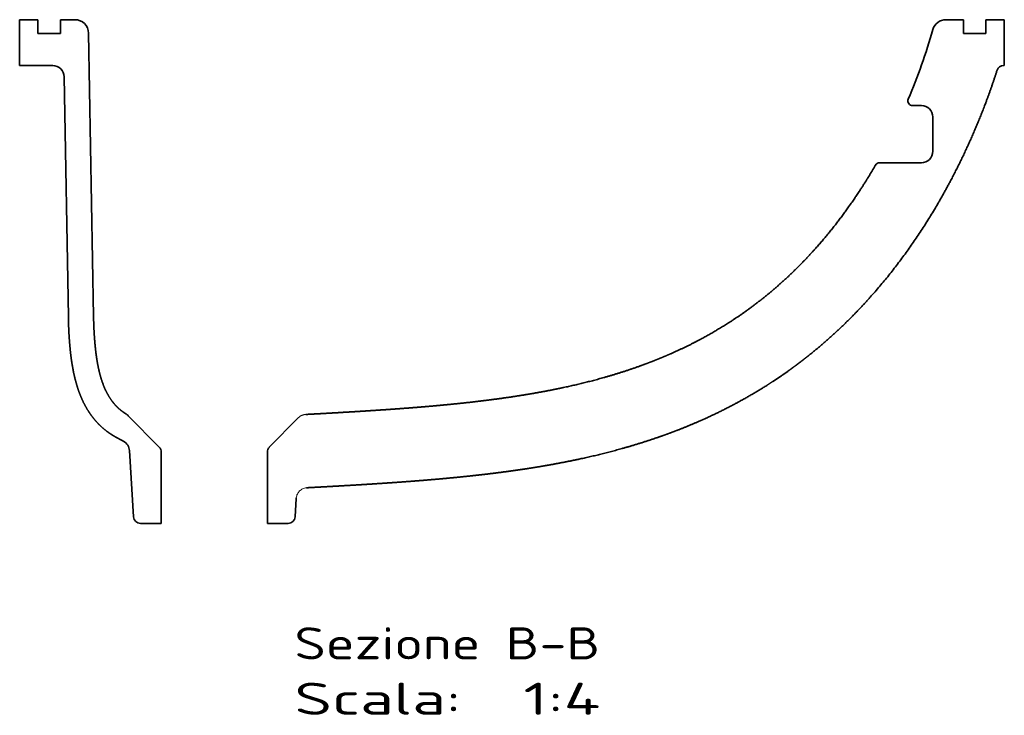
# Model space of a CAD drawing. Extents: x 33 to 373, y 32 to 274.
# Tile 5 of 6: x 258 to 366, y 46 to 122. Entities that reach past the tile are written whole.
import ezdxf
from ezdxf.enums import TextEntityAlignment as Align

# ---------------------------------------------------------------- set-up
doc = ezdxf.new("R2010")
doc.units = 0
doc.linetypes.add('DASHDOT', pattern=[18.5, 12, -3, 0.5, -3])
doc.layers.get('0').update_dxf_attribs({"lineweight": 13})
doc.styles.get("Standard").update_dxf_attribs({"font": 'isocp.shx'})

# ---------------------------------------------------------------- blocks, each defined once
blk = doc.blocks.new('BLOCK6')
at = {"color": 7, "lineweight": 13}
for s, p, p2 in [('Scala:', (-303.61, -120), (-303.61, -192.86)), ('Sezione B-B', (-279.43, -120), (-279.43, -253.59)), ('  1:4', (-303.61, -192.86), (-303.61, -253.59))]:
    blk.add_text(s, height=14, rotation=270, dxfattribs=at).set_placement(p, p2, align=Align.FIT)
blk = doc.blocks.new('BLOCK7')
at = {"color": 7, "lineweight": 35}
for p, q in [((0, 0), (-20, 0)), ((-129.77, -21.26), (-24.91, -19.43)), ((-129.58, -32.26), (-5.9, -30.1)), ((-188.25, -47.96), (-217.18, -49.73)), ((-220, -61.83), (-188.86, -61.83)), ((-220, -108.18), (-188.86, -108.18)), ((0, -430), (-20, -430))]:
    blk.add_line(p, q, dxfattribs=at)
at = {"color": 7, "lineweight": 35, "ltscale": 0.200001}
for p, q in [((0, 0), (0, -8)), ((0, -422), (0, -430))]:
    blk.add_line(p, q, dxfattribs=at)
at = {"color": 7, "lineweight": 35, "ltscale": 0.36085}
blk.add_line((-20, 0), (-20, -14.43), dxfattribs=at)
at = {"color": 7, "lineweight": 35, "ltscale": 0.244239}
for p, q in [((-6, -8), (-6, -17.77)), ((-6, -412.23), (-6, -422))]:
    blk.add_line(p, q, dxfattribs=at)
at = {"color": 7, "lineweight": 35, "ltscale": 0.15}
for p, q in [((0, -8), (-6, -8)), ((0, -17.77), (-6, -17.77)), ((0, -412.23), (-6, -412.23)), ((0, -422), (-6, -422))]:
    blk.add_line(p, q, dxfattribs=at)
at = {"color": 7, "lineweight": 35, "ltscale": 0.158357}
blk.add_line((0, -17.77), (0, -24.1), dxfattribs=at)
at = {"color": 7, "lineweight": 35, "ltscale": 0.482223}
blk.add_line((-186.76, -60.97), (-173, -47.45), dxfattribs=at)
at = {"color": 7, "lineweight": 35, "ltscale": 0.227498}
blk.add_line((-220, -61.83), (-220, -52.73), dxfattribs=at)
at = {"color": 7, "lineweight": 35, "ltscale": 0.2275}
blk.add_line((-220, -117.28), (-220, -108.18), dxfattribs=at)
at = {"color": 7, "lineweight": 35, "ltscale": 0.44978}
blk.add_line((-186.76, -109.03), (-173.92, -121.64), dxfattribs=at)
at = {"color": 7, "lineweight": 35, "ltscale": 0.201541}
blk.add_line((-217.18, -120.27), (-209.14, -120.76), dxfattribs=at)
at = {"color": 7, "lineweight": 35, "ltscale": 0.001158}
blk.add_line((-173.89, -121.67), (-173.92, -121.64), dxfattribs=at)
at = {"color": 7, "lineweight": 35, "ltscale": 0.000128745}
blk.add_line((-204.45, -125.49), (-204.45, -125.48), dxfattribs=at)
at = {"color": 7, "lineweight": 35, "ltscale": 0.457262}
blk.add_line((-62.5, -393.79), (-62.5, -375.5), dxfattribs=at)
at = {"color": 7, "lineweight": 35, "ltscale": 0.09688}
blk.add_line((-37.5, -393.79), (-37.5, -389.92), dxfattribs=at)
at = {"color": 7, "lineweight": 35, "ltscale": 0.375}
blk.add_line((-42.5, -398.79), (-57.5, -398.79), dxfattribs=at)
at = {"color": 7, "lineweight": 35, "ltscale": 0.191683}
blk.add_line((0, -404.56), (0, -412.23), dxfattribs=at)
at = {"color": 7, "lineweight": 35, "ltscale": 0.007321}
blk.add_line((-20, -429.71), (-20, -430), dxfattribs=at)
at = {"color": 7, "lineweight": 35}
for centre, radius, start, end in [((-25, -14.43), 5, 271, 360), ((-6, -24.1), 6, 271, 360), ((-188.55, -42.97), 5, 273.5001, 331.7728), ((-176.5, -43.88), 5, 314.4706, 328.5098), ((-217, -52.73), 3, 93.5, 179.9999), ((-188.86, -58.83), 3, 270.0001, 314.4699), ((-188.86, -111.18), 3, 45.5301, 90), ((-217, -117.28), 3, 180, 266.5), ((-209.44, -125.75), 5, 82.5885, 86.5), ((-209.44, -125.75), 5, 3.0684, 6.2743), ((-64.5, -375.5), 2, 0.0001, 59.9226), ((-35.5, -389.92), 2, 67.1118, 179.9999), ((69.41, -141.38), 267.77, 247.1157, 254.0118), ((-57.5, -393.79), 5, 180, 270), ((-42.5, -393.79), 5, 270, 360), ((-6, -404.56), 6, 0.0001, 74.0211), ((-23, -429.71), 3, 359.9996, 72.2287)]:
    blk.add_arc(centre, radius, start, end, dxfattribs=at)
at = {"color": 7, "linetype": 'DASHDOT', "lineweight": 13}
for centre, start, end in [((-209.44, -125.75), 6.2745, 82.5885), ((-177.43, -125.21), 3.0353, 44.9991)]:
    blk.add_arc(centre, 5, start, end, dxfattribs=at)
at = {"color": 7, "lineweight": 35}
for points, knots in [([(-181.77, -41), (-181.21, -40.07), (-180.61, -39.15), (-179.97, -38.27), (-178.61, -36.53), (-177.11, -34.93), (-176.32, -34.15), (-174.65, -32.63), (-172.88, -31.27), (-171.95, -30.62), (-169.99, -29.35), (-167.96, -28.24), (-166.9, -27.71), (-164.62, -26.68), (-162.31, -25.8), (-161.08, -25.38), (-158.4, -24.56), (-155.71, -23.89), (-154.26, -23.57), (-151.05, -22.95), (-147.87, -22.49), (-146.13, -22.27), (-143.43, -21.99), (-140.77, -21.77), (-139.81, -21.7), (-137.17, -21.52), (-134.59, -21.4), (-132.96, -21.34), (-131.36, -21.29), (-129.77, -21.26)], [8.924227, 8.924227, 8.924227, 8.924227, 8.924227, 8.924227, 17.179388, 17.179388, 17.179388, 25.653873, 25.653873, 25.653873, 34.443361, 34.443361, 34.443361, 43.824782, 43.824782, 43.824782, 54.298534, 54.298534, 54.298534, 66.560616, 66.560616, 66.560616, 81.405973, 81.405973, 81.405973, 89.847822, 89.847822, 89.847822, 104.75677, 104.75677, 104.75677, 104.75677, 104.75677, 104.75677]), ([(-129.58, -32.26), (-129.9, -32.27), (-130.23, -32.27), (-131.18, -32.3), (-133.81, -32.37), (-136.51, -32.49), (-138.91, -32.64), (-142.66, -32.94), (-146.41, -33.41), (-147.71, -33.59), (-151.03, -34.13), (-154.28, -34.84), (-156.22, -35.36), (-159.21, -36.33), (-162.01, -37.57), (-163.01, -38.07), (-164.58, -38.94), (-166.04, -39.93), (-166.58, -40.32), (-167.59, -41.11), (-168.55, -41.96), (-169, -42.39), (-169.65, -43.06), (-170.26, -43.76), (-170.45, -43.99), (-170.9, -44.54), (-171.32, -45.11), (-171.56, -45.44), (-171.8, -45.81), (-172.04, -46.19), (-172.06, -46.21), (-172.1, -46.28), (-172.15, -46.36), (-172.18, -46.4), (-172.21, -46.45), (-172.24, -46.5)], [0, 0, 0, 0, 0, 0, 4.22351, 4.22351, 4.22351, 33.470264, 33.470264, 33.470264, 49.106116, 49.106116, 49.106116, 73.400086, 73.400086, 73.400086, 87.76365, 87.76365, 87.76365, 96.457048, 96.457048, 96.457048, 104.735664, 104.735664, 104.735664, 108.776663, 108.776663, 108.776663, 114.104568, 114.104568, 114.104568, 114.561036, 114.561036, 114.561036, 115.179348, 115.179348, 115.179348, 115.179348, 115.179348, 115.179348]), ([(-184.15, -45.33), (-184.04, -45.14), (-183.94, -44.95), (-183.83, -44.75), (-183.62, -44.36), (-183.42, -43.98), (-183.31, -43.78), (-183.11, -43.41), (-182.91, -43.03), (-182.81, -42.85), (-182.64, -42.53), (-182.45, -42.18), (-182.37, -42.04), (-182.27, -41.86), (-182.16, -41.68), (-182.15, -41.65), (-182.12, -41.6), (-182.09, -41.55), (-182.07, -41.52), (-182.04, -41.47), (-182.01, -41.41), (-181.99, -41.38), (-181.96, -41.33), (-181.93, -41.27), (-181.91, -41.24), (-181.87, -41.18), (-181.83, -41.11), (-181.81, -41.08), (-181.79, -41.04), (-181.77, -41)], [0.000009, 0.000009, 0.000009, 0.000009, 0.000009, 0.000009, 2.157662, 2.157662, 2.157662, 4.305566, 4.305566, 4.305566, 6.235307, 6.235307, 6.235307, 7.638202, 7.638202, 7.638202, 7.869657, 7.869657, 7.869657, 8.108279, 8.108279, 8.108279, 8.35382, 8.35382, 8.35382, 8.595598, 8.595598, 8.595598, 8.924227, 8.924227, 8.924227, 8.924227, 8.924227, 8.924227]), ([(-204.45, -125.49), (-204.38, -126.85), (-204.3, -128.23), (-204.23, -129.63), (-204.08, -132.45), (-203.92, -135.3), (-203.84, -136.74), (-203.63, -140.45), (-203.41, -144.18), (-203.28, -146.45), (-203.01, -150.93), (-202.72, -155.41), (-202.58, -157.62), (-202.4, -160.24), (-202.22, -162.87), (-202.19, -163.26), (-202.11, -164.48), (-202.02, -165.71), (-201.96, -166.52), (-201.75, -169.36), (-201.54, -172.22), (-201.38, -174.25), (-201.02, -178.74), (-200.63, -183.23), (-200.41, -185.69), (-200.1, -188.93), (-199.78, -192.19), (-199.7, -192.98), (-199.43, -195.65), (-199.14, -198.32), (-198.93, -200.22), (-198.33, -205.46), (-197.66, -210.73), (-197.21, -214.1), (-196.46, -219.39), (-195.62, -224.69), (-195.31, -226.61), (-194.88, -229.15), (-194.43, -231.69), (-194.32, -232.3), (-193.4, -237.37), (-192.38, -242.47), (-191.42, -246.96), (-189.39, -255.64), (-187.02, -264.32), (-185.8, -268.51), (-184.17, -273.7), (-182.4, -278.86), (-182.04, -279.88), (-181.68, -280.9), (-181.32, -281.91)], [0.232377, 0.232377, 0.232377, 0.232377, 0.232377, 0.232377, 10.160607, 10.160607, 10.160607, 20.266846, 20.266846, 20.266846, 36.276996, 36.276996, 36.276996, 51.717916, 51.717916, 51.717916, 54.548491, 54.548491, 54.548491, 60.172364, 60.172364, 60.172364, 74.147919, 74.147919, 74.147919, 90.860457, 90.860457, 90.860457, 96.123784, 96.123784, 96.123784, 108.772139, 108.772139, 108.772139, 131.070605, 131.070605, 131.070605, 143.667158, 143.667158, 143.667158, 147.700042, 147.700042, 147.700042, 176.791712, 176.791712, 176.791712, 203.854393, 203.854393, 203.854393, 210.500402, 210.500402, 210.500402, 210.500402, 210.500402, 210.500402]), ([(-151.22, -271.04), (-153.04, -266), (-154.7, -260.91), (-156.22, -255.78), (-158.49, -247.33), (-160.41, -238.86), (-161.12, -235.55), (-162.14, -230.44), (-163.06, -225.34), (-163.37, -223.53), (-164.35, -217.69), (-165.22, -211.86), (-165.78, -207.83), (-166.58, -201.5), (-167.29, -195.18), (-167.54, -192.89), (-167.91, -189.31), (-168.25, -185.76), (-168.38, -184.44), (-168.61, -181.88), (-168.84, -179.33), (-168.95, -178.05), (-169.31, -173.78), (-169.65, -169.51), (-169.87, -166.53), (-170.22, -161.73), (-170.54, -156.99), (-170.66, -155.15), (-170.9, -151.56), (-171.12, -147.97), (-171.23, -146.17), (-171.55, -140.84), (-171.86, -135.51), (-172.06, -131.98), (-172.25, -128.45), (-172.43, -124.94)], [72.892346, 72.892346, 72.892346, 72.892346, 72.892346, 72.892346, 107.646251, 107.646251, 107.646251, 129.947245, 129.947245, 129.947245, 142.150438, 142.150438, 142.150438, 169.54369, 169.54369, 169.54369, 185.240342, 185.240342, 185.240342, 194.049246, 194.049246, 194.049246, 202.927609, 202.927609, 202.927609, 223.693973, 223.693973, 223.693973, 236.367445, 236.367445, 236.367445, 249.102236, 249.102236, 249.102236, 274.047987, 274.047987, 274.047987, 274.047987, 274.047987, 274.047987]), ([(-124.54, -320.93), (-126.9, -317.81), (-129.18, -314.6), (-131.37, -311.33), (-135.62, -304.61), (-139.47, -297.7), (-141.32, -294.17), (-143.67, -289.36), (-145.84, -284.5), (-146.39, -283.25), (-147.48, -280.7), (-148.52, -278.14), (-149.04, -276.84), (-149.79, -274.9), (-150.52, -272.95), (-150.76, -272.32), (-150.99, -271.68), (-151.22, -271.04)], [0, 0, 0, 0, 0, 0, 24.939262, 24.939262, 24.939262, 50.551898, 50.551898, 50.551898, 59.424295, 59.424295, 59.424295, 68.503036, 68.503036, 68.503036, 72.892346, 72.892346, 72.892346, 72.892346, 72.892346, 72.892346]), ([(-181.32, -281.91), (-180.63, -283.83), (-179.91, -285.74), (-179.18, -287.64), (-177.33, -292.32), (-175.35, -296.94), (-174.13, -299.68), (-171.26, -305.83), (-168.14, -311.91), (-166.32, -315.27), (-163.02, -321.06), (-159.48, -326.73), (-157.93, -329.12), (-155.64, -332.53), (-153.27, -335.88), (-152.53, -336.9), (-151.6, -338.18), (-150.65, -339.45), (-150.47, -339.7), (-150.28, -339.95), (-150.08, -340.21)], [210.500405, 210.500405, 210.500405, 210.500405, 210.500405, 210.500405, 223.059609, 223.059609, 223.059609, 241.406106, 241.406106, 241.406106, 264.563381, 264.563381, 264.563381, 281.61449, 281.61449, 281.61449, 289.195324, 289.195324, 289.195324, 291.102319, 291.102319, 291.102319, 291.102319, 291.102319, 291.102319]), ([(-124.54, -320.93), (-117.2, -330.66), (-109.01, -339.78), (-100.04, -348.23), (-87.33, -358.49), (-73.74, -367.56), (-70.37, -369.7), (-66.95, -371.77), (-63.5, -373.77)], [0, 0, 0, 0, 0, 0, 86.075813, 86.075813, 86.075813, 113.910848, 113.910848, 113.910848, 113.910848, 113.910848, 113.910848]), ([(-150.08, -340.21), (-149.66, -340.77), (-149.23, -341.34), (-148.79, -341.9), (-147.92, -343.02), (-147.04, -344.14), (-146.6, -344.7), (-138.8, -354.43), (-130.28, -363.59), (-121.67, -371.66), (-102.5, -387.49), (-81.6, -400.8), (-70.23, -407.11), (-53.81, -415.07), (-36.96, -421.72), (-32.03, -423.54), (-27.07, -425.25), (-22.08, -426.85)], [0.000004, 0.000004, 0.000004, 0.000004, 0.000004, 0.000004, 4.650541, 4.650541, 4.650541, 9.301081, 9.301081, 9.301081, 86.32005, 86.32005, 86.32005, 171.877204, 171.877204, 171.877204, 206.856812, 206.856812, 206.856812, 206.856812, 206.856812, 206.856812])]:
    blk.add_open_spline(points, degree=5, knots=knots, dxfattribs=at)

msp = doc.modelspace()

# ---------------------------------------------------------------- block references
at = {"lineweight": 0, "xscale": 0.25, "yscale": 0.25, "zscale": 0.25, "rotation": 90.0000000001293}
for name in ['BLOCK7', 'BLOCK6']:
    msp.add_blockref(name, (258.24, 121.91), dxfattribs=at)

doc.saveas('drawing.dxf')
